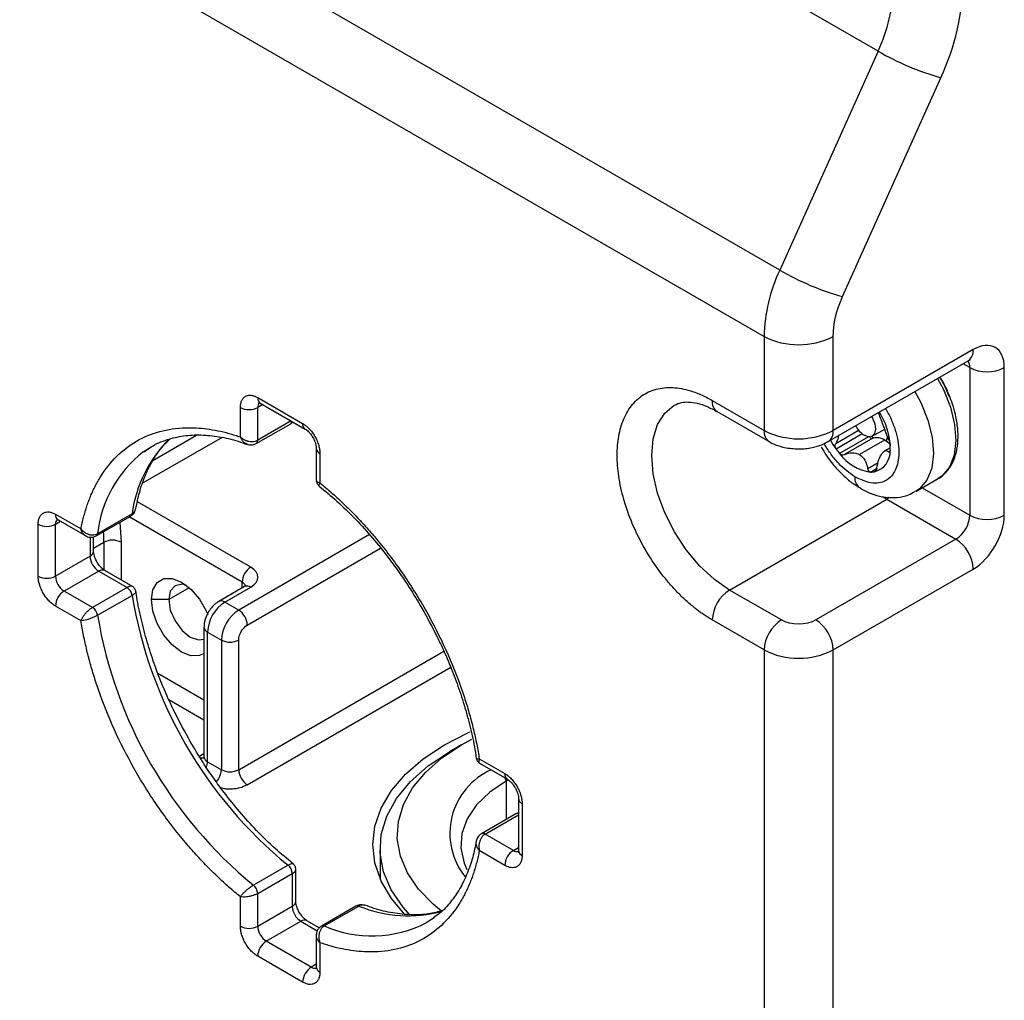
# Model space of a CAD drawing. Header units: millimetres. Extents: x 16 to 683, y 16 to 524.
# Tile 30 of 38: x 597 to 638, y 306 to 346. Entities that reach past the tile are written whole.
import ezdxf

# ---------------------------------------------------------------- set-up
doc = ezdxf.new("R2010")
doc.units = ezdxf.units.MM
doc.header["$LTSCALE"] = 2.5

msp = doc.modelspace()

# ---------------------------------------------------------------- linework, layer by layer
for p, q in [((632.497901, 344.493935), (568.151184, 381.640504)), ((628.473388, 335.533517), (564.126671, 372.680086)), ((563.487277, 369.969229), (627.833994, 332.82266)), ((632.497901, 344.493935), (628.473388, 335.533517)), ((631.046058, 334.449174), (635.07057, 343.409592)), ((627.833994, 332.82266), (627.833994, 328.974796)), ((630.662421, 328.974796), (630.662421, 332.82266)), ((636.389986, 332.281249), (630.662421, 328.974796)), ((630.455274, 328.516951), (636.182839, 331.823404)), ((636.248565, 331.546243), (635.975647, 331.703795)), ((636.248565, 331.546243), (636.248565, 325.503841)), ((637.662778, 325.503841), (637.662778, 331.546243)), ((607.115765, 330.320144), (608.954243, 329.258814)), ((607.322946, 330.031411), (607.115765, 329.911808)), ((607.219339, 330.091222), (609.057817, 329.029891)), ((625.712674, 330.199408), (627.833994, 328.974796)), ((606.408658, 328.705528), (606.408658, 329.911808)), ((607.115765, 328.570628), (607.115765, 329.911808)), ((625.919821, 329.741564), (628.041141, 328.516951)), ((607.053621, 328.433275), (608.467835, 329.249683)), ((608.484568, 329.360821), (607.115765, 328.570628)), ((608.467676, 329.249592), (608.553782, 329.320864)), ((602.82949, 327.746979), (604.614168, 328.777252)), ((630.765387, 328.441353), (631.699749, 328.980748)), ((631.849407, 328.828744), (630.78132, 328.21215)), ((632.260187, 328.737698), (632.768699, 329.031256)), ((632.882377, 328.726781), (632.828411, 328.535421)), ((605.657588, 328.684959), (602.407658, 326.808814)), ((632.107632, 328.709103), (630.926629, 328.027325)), ((632.287175, 328.651458), (631.126837, 327.981609)), ((632.764685, 328.576862), (631.73938, 327.984966)), ((602.43716, 328.093047), (602.764015, 328.30506)), ((609.514903, 328.238171), (609.514903, 326.89496)), ((609.66135, 328.034069), (609.66135, 326.827789)), ((632.995823, 328.266347), (632.752286, 328.125756)), ((632.933309, 328.093668), (632.986237, 328.124222)), ((632.075294, 327.414395), (632.500271, 327.659729)), ((632.191238, 327.27104), (632.437793, 327.413373)), ((632.339594, 327.280243), (632.380645, 327.303941)), ((634.038624, 326.473561), (634.957863, 327.004226)), ((634.303702, 326.626586), (636.248565, 325.503841)), ((606.832923, 323.375235), (602.194669, 326.052842)), ((626.41978, 322.442204), (632.854452, 326.156861)), ((632.6668, 326.271585), (632.854452, 326.156861)), ((632.958641, 326.228184), (632.854452, 326.156861)), ((632.854452, 326.156861), (635.682879, 324.524045)), ((598.842616, 325.542604), (599.887228, 324.939562)), ((601.980412, 325.564367), (600.566198, 324.747959)), ((598.135509, 323.011262), (598.135509, 325.134268)), ((598.842616, 325.134268), (599.049797, 325.253871)), ((598.842616, 323.011262), (598.842616, 325.134268)), ((598.94619, 325.313682), (600.109382, 324.642185)), ((600.50759, 324.653103), (601.921803, 325.469511)), ((601.475598, 325.211922), (601.529622, 324.39548)), ((606.479369, 322.762862), (601.856306, 325.4317)), ((611.687681, 324.708293), (606.337948, 321.619957)), ((600.256829, 324.601946), (600.256829, 323.82767)), ((600.403276, 324.031772), (600.403276, 324.614383)), ((600.403276, 324.153458), (600.822515, 324.39548)), ((600.822515, 324.39548), (600.822515, 323.266683)), ((601.529622, 324.39548), (601.529622, 322.853696)), ((635.682879, 324.524045), (629.955314, 321.217592)), ((606.691501, 321.007585), (612.146686, 324.156796)), ((600.256829, 323.82767), (598.842616, 323.011262)), ((600.610383, 323.215297), (599.196169, 322.398889)), ((600.610383, 323.215297), (601.771815, 322.544817)), ((602.023555, 322.568555), (600.860363, 323.240051)), ((630.662421, 319.992847), (636.389986, 323.2993)), ((606.479369, 322.523789), (606.479369, 322.762862)), ((600.357602, 321.728408), (599.196169, 322.398889)), ((601.771815, 322.544817), (600.357602, 321.728408)), ((604.317898, 322.535117), (603.474165, 322.048041)), ((606.582943, 322.583581), (605.522283, 321.971275)), ((605.772262, 321.946521), (606.832923, 322.558827)), ((628.541101, 321.217592), (626.41978, 322.442204)), ((600.566198, 321.407565), (601.980412, 322.223973)), ((603.474165, 322.048041), (602.767059, 322.048041)), ((606.337948, 321.619957), (605.772262, 321.946521)), ((599.887228, 321.183475), (598.842616, 321.786517)), ((627.833994, 319.992847), (625.712674, 321.217459)), ((604.918709, 320.925878), (604.918709, 315.618362)), ((605.065156, 320.721776), (605.630841, 320.395212)), ((605.065156, 315.41426), (605.065156, 320.721776)), ((605.630841, 320.395212), (605.630841, 315.087697)), ((606.337948, 315.087697), (606.337948, 320.395212)), ((606.337948, 315.087697), (614.734206, 319.934754)), ((627.833994, 319.992847), (627.833994, 284.473322)), ((630.662421, 284.473322), (630.662421, 319.992847)), ((606.691501, 314.475325), (615.015216, 319.280503)), ((603.032707, 319.036792), (604.918709, 317.948027)), ((603.474465, 317.965296), (604.918709, 317.131552)), ((615.459625, 316.108207), (615.880759, 316.336204)), ((615.459625, 316.108207), (614.964651, 315.822372)), ((604.918709, 315.737856), (604.711602, 315.618296)), ((616.18278, 315.532341), (617.227392, 314.929299)), ((605.065156, 315.41426), (605.630841, 315.087697)), ((616.167331, 315.372128), (617.330966, 314.700377)), ((617.298103, 314.638606), (617.228182, 314.759712)), ((617.364744, 314.676519), (617.298103, 314.638606)), ((617.298103, 313.064702), (617.298103, 314.638606)), ((617.788052, 313.908656), (617.788052, 311.78565)), ((617.934499, 313.704554), (617.934499, 311.581548)), ((617.683739, 313.287325), (616.269525, 312.470917)), ((616.419513, 312.456064), (617.788052, 313.246105)), ((617.788052, 313.326045), (617.683581, 313.287233)), ((617.580946, 311.785584), (616.419513, 312.456064)), ((612.123586, 311.862792), (612.123586, 310.622686)), ((617.580946, 311.785584), (617.788052, 311.905144)), ((617.227392, 311.173211), (616.18278, 311.776253)), ((608.356416, 311.180409), (606.942203, 310.364001)), ((608.676425, 309.702257), (608.676425, 311.045979)), ((607.115765, 310.022926), (608.529979, 310.839334)), ((608.529979, 310.839334), (608.529979, 309.498155)), ((606.408658, 308.681747), (606.408658, 309.888026)), ((607.115765, 308.681747), (607.115765, 310.022926)), ((607.115765, 308.681747), (608.529979, 309.498155)), ((611.137707, 309.507153), (609.723494, 308.690745)), ((609.834912, 308.694075), (611.249126, 309.510483)), ((614.339955, 309.030973), (614.0131, 308.81896)), ((607.469319, 308.069374), (608.883532, 308.885782)), ((608.883532, 308.885782), (609.553705, 308.4989)), ((609.637546, 308.619563), (609.133512, 308.910536)), ((609.514903, 308.351832), (609.514903, 307.00811)), ((609.307796, 307.008044), (607.469319, 308.069374)), ((609.66135, 308.010288), (609.66135, 306.804008)), ((608.954243, 306.395671), (607.115765, 307.457002)), ((609.514903, 307.127604), (609.307796, 307.008044))]:
    msp.add_line(p, q)
at = {"flags": 128}
for points in [[(634.92728, 331.098585), (635.170351, 330.643994), (635.456722, 329.930772), (635.630334, 329.222796), (635.68248, 328.555567), (635.610545, 327.962543), (635.418137, 327.47346), (635.114904, 327.112844), (634.957863, 327.004226)], [(634.008041, 330.56792), (634.251112, 330.113329), (634.537484, 329.400107), (634.711095, 328.69213), (634.763241, 328.024902), (634.691306, 327.431878), (634.498898, 326.942795), (634.195665, 326.582179), (634.028722, 326.467908)], [(626.41978, 322.442204), (625.799007, 322.871172), (625.202089, 323.424862), (624.651967, 324.081995), (624.16978, 324.817318), (623.77406, 325.602574), (623.480014, 326.407584), (623.298941, 327.201414), (623.2378, 327.953556), (623.298941, 328.635107), (623.480014, 329.219874), (623.77406, 329.685386), (624.157511, 330.006589)], [(632.228195, 329.540437), (632.266, 329.478165), (632.362938, 329.247977), (632.394758, 329.025804), (632.356618, 328.845471), (632.254322, 328.734432), (632.103444, 328.709591), (631.926956, 328.774731)], [(632.306801, 328.659184), (632.255965, 328.712953), (632.241952, 328.728291)], [(630.551447, 328.572471), (630.651855, 328.4028), (630.78132, 328.21215)], [(602.767059, 322.048041), (602.827623, 322.454646), (603.003388, 322.751524), (603.277148, 322.909614), (603.622106, 322.913441), (604.004495, 322.76263), (604.386884, 322.471944), (604.731843, 322.069837), (605.005603, 321.59567), (605.074194, 321.434526)], [(604.196381, 322.634572), (604.019801, 322.676034), (603.733049, 322.620317), (603.541447, 322.399796), (603.474165, 322.048041)], [(604.918709, 319.842911), (604.731843, 319.757753), (604.386884, 319.753926), (604.004495, 319.904737), (603.622106, 320.195423), (603.277148, 320.59753), (603.003388, 321.071697), (602.827623, 321.571509), (602.767059, 322.048041)], [(603.474165, 322.048041), (603.541447, 321.618604), (603.733049, 321.176864), (604.019801, 320.79007), (604.358049, 320.51711), (604.696296, 320.399538), (604.918709, 320.425064)], [(613.127449, 309.175842), (612.584791, 309.816916), (612.164328, 310.53197), (611.909138, 311.272589), (611.823586, 312.0261), (611.909138, 312.779612), (612.164328, 313.520231), (612.584791, 314.235285), (613.163332, 314.912539), (613.890053, 315.540405), (614.752518, 316.108141), (615.735972, 316.606032), (615.813024, 316.639823)], [(614.640368, 309.304142), (614.297947, 309.58484), (613.695914, 310.202951), (613.245283, 310.862629), (612.954451, 311.551586), (612.828833, 312.256988), (612.870771, 312.965693), (613.079483, 313.664502), (613.45108, 314.340395), (613.978642, 314.980782), (614.65234, 315.573735), (615.459625, 316.108207)], [(613.334616, 309.153388), (613.063761, 309.457818), (612.578082, 310.168804), (612.264629, 310.911347), (612.129241, 311.671613), (612.174441, 312.43544), (612.399386, 313.1886), (612.799885, 313.917062), (613.36848, 314.607258), (614.094577, 315.246329), (614.964651, 315.822372)], [(617.298103, 314.638606), (616.614955, 314.172971), (616.073884, 313.648774), (615.68965, 313.080315), (615.472735, 312.4831), (615.429053, 311.873419), (615.559798, 311.267903), (615.675922, 310.998881)]]:
    msp.add_lwpolyline(points, dxfattribs=at)
for centre, radius, start, end in [((626.372547, 347.36952), 6.766753, 334.8520022, 358.6050695), ((638.119988, 354.238599), 11.250171, 240.0176323, 254.2729328), ((634.598742, 332.657932), 6.766753, 154.8520022, 178.6050695), ((634.095475, 345.278181), 11.250171, 240.0176323, 254.2729328), ((629.248208, 335.552082), 3.074044, 242.6096722, 297.3903278), ((635.899984, 332.227162), 0.492978, 305.0133329, 6.2988475), ((635.759999, 331.567837), 0.489042, 357.4691648, 30.8594093), ((636.955671, 332.910954), 1.537022, 242.6096722, 297.3903278), ((607.353608, 330.289862), 0.239763, 172.7441704, 235.9436492), ((607.385997, 329.932816), 0.271047, 138.2545834, 184.4452958), ((626.188359, 330.138844), 0.479526, 172.7441704, 235.9436492), ((606.762212, 330.594163), 0.768511, 242.6096722, 297.3903278), ((629.989229, 328.140732), 3.012634, 3.9726058, 31.7629101), ((608.399513, 329.356775), 0.12703, 302.536896, 351.2468071), ((609.191656, 329.22843), 0.23935, 172.7070597, 236.3143668), ((632.477691, 329.609247), 0.999863, 206.2616046, 236.577349), ((628.323712, 328.920653), 0.492702, 173.6909757, 235.0979651), ((629.248208, 331.704218), 3.074044, 242.6096722, 297.3903278), ((630.18688, 328.914198), 0.479386, 303.9940971, 7.2620781), ((607.200691, 324.876249), 5.265437, 134.7285159, 172.490772), ((606.969801, 328.553964), 0.146913, 304.6497241, 6.5132233), ((632.258364, 328.794644), 0.146056, 216.7518277, 281.3766922), ((632.421789, 328.338299), 0.340866, 109.7149088, 113.2609591), ((632.447623, 328.12789), 0.54964, 54.7704462, 104.8451023), ((632.136912, 327.548552), 1.204791, 44.8108145, 58.5963412), ((631.161434, 328.281193), 1.834461, 356.068569, 2.1322396), ((605.465173, 324.203657), 4.929119, 127.9018816, 173.6601332), ((609.753819, 328.254944), 0.23945, 183.8334193, 247.2833149), ((633.416381, 330.134291), 3.261622, 216.1088126, 220.2397482), ((632.449424, 329.138202), 1.884928, 216.1107097, 262.1272231), ((632.145065, 328.105606), 0.847978, 283.2619641, 3.3675477), ((632.214498, 328.096479), 0.825766, 268.3859078, 278.7133292), ((632.037597, 327.01681), 0.49102, 173.3302702, 232.8579718), ((599.080459, 325.512322), 0.239763, 172.7441704, 235.9436492), ((601.852424, 325.577912), 0.128702, 302.6200911, 353.9587716), ((635.020392, 325.55973), 1.229444, 302.6054783, 357.3945215), ((636.955671, 326.868552), 1.537022, 242.6096722, 297.3903278), ((598.489063, 325.816623), 0.768511, 242.6096722, 297.3903278), ((599.112848, 325.155276), 0.271047, 138.2545834, 184.4452958), ((600.438243, 324.761492), 0.128669, 302.5559328, 353.9626829), ((591.962043, 324.392308), 8.860472, 0.0205054, 2.823034), ((601.176068, 323.713124), 0.768511, 62.6096722, 117.3903278), ((634.85477, 323.229439), 1.536805, 2.6054785, 57.3945217), ((600.153048, 324.056725), 0.25147, 294.3746583, 354.3052007), ((601.024438, 323.8626), 0.768402, 182.6054785, 237.3945217), ((600.756843, 323.010857), 0.251489, 65.692881, 125.6175775), ((607.246977, 322.727932), 0.768402, 122.6054783, 177.3945215), ((598.489063, 323.693617), 0.768511, 242.6096722, 297.3903278), ((599.610224, 323.046192), 0.768402, 182.6054785, 237.3945217), ((606.362471, 322.518355), 0.271014, 18.2740904, 64.4477078), ((599.610224, 321.751586), 0.768402, 122.6054783, 177.3945215), ((601.516772, 322.150769), 0.469383, 8.972325, 57.0874216), ((606.686463, 322.354386), 0.251489, 54.3824225, 114.307119), ((627.24789, 321.147599), 1.536805, 122.6054783, 177.3945215), ((619.848907, 325.177978), 18.111027, 189.3871864, 230.6128138), ((606.600372, 320.651915), 1.536805, 122.6054783, 177.3945215), ((605.626519, 321.748306), 0.246028, 53.6736573, 115.3263669), ((600.102558, 321.334361), 0.469383, 8.972325, 57.0874216), ((607.166057, 320.325352), 1.536805, 122.6054783, 177.3945215), ((605.923893, 320.972654), 0.768402, 2.6054785, 57.3945217), ((618.434735, 324.361593), 18.111071, 189.3872388, 230.6127613), ((629.36921, 319.922986), 1.536805, 122.6054783, 177.3945215), ((629.127205, 319.922986), 1.536805, 2.6054785, 57.3945217), ((605.157727, 320.942759), 0.239589, 183.9581379, 247.2708215), ((605.984394, 321.077568), 0.768511, 242.6096722, 297.3903278), ((629.248208, 322.722269), 3.074044, 242.6096722, 297.3903278), ((604.866134, 315.845336), 0.27464, 235.7593849, 279.7300729), ((605.168938, 315.643316), 0.25147, 185.6947993, 245.6253417), ((604.408974, 315.428117), 0.656328, 338.4773285, 358.7902858), ((604.85849, 315.124087), 0.773208, 316.8390635, 357.302469), ((605.984394, 315.770053), 0.768511, 242.6096722, 297.3903278), ((607.105556, 315.122628), 0.768402, 182.6054785, 237.3945217), ((617.820426, 312.485637), 2.840586, 113.9101992, 218.3420753), ((617.464806, 314.898915), 0.23935, 172.7070597, 236.3143668), ((618.026969, 313.925429), 0.23945, 183.8334193, 247.2833149), ((617.742284, 313.174706), 0.126927, 68.8636857, 117.4676979), ((616.332121, 312.338001), 0.146889, 53.490431, 115.3485915), ((617.995, 311.138281), 0.768402, 122.6054783, 177.3945215), ((617.734246, 312.009163), 0.271088, 235.562979, 281.6928671), ((618.038281, 311.810603), 0.25147, 185.6947993, 245.6253417), ((608.061189, 310.815479), 0.469397, 2.9130963, 51.0272175), ((606.646975, 309.999071), 0.469397, 2.9130963, 51.0272175), ((608.426197, 309.72721), 0.25147, 294.3746583, 354.3052007), ((609.297587, 309.533085), 0.768402, 182.6054785, 237.3945217), ((611.196882, 309.392882), 0.128683, 66.0468995, 117.3771983), ((613.261136, 314.367852), 5.257587, 247.4997787, 285.5071201), ((606.762212, 309.364102), 0.768511, 242.6096722, 297.3903278), ((607.883373, 308.716677), 0.768402, 182.6054785, 237.3945217), ((609.029992, 308.681342), 0.251489, 65.692881, 125.6175775), ((609.78266, 308.576422), 0.128734, 66.0529228, 117.2785376), ((611.791389, 313.193381), 4.906277, 246.4986808, 296.925417), ((607.883373, 307.422071), 0.768402, 122.6054783, 177.3945215), ((609.721851, 306.360741), 0.768402, 122.6054783, 177.3945215), ((609.461097, 307.231623), 0.271088, 235.562979, 281.6928671), ((609.765132, 307.033063), 0.25147, 185.6947993, 245.6253417)]:
    msp.add_arc(centre, radius, start, end)
for points in [[(635.07057, 343.409592), (635.653188, 344.706767), (635.965722, 346.031827), (635.965722, 347.204792)], [(630.662421, 332.82266), (630.662421, 333.325359), (630.796364, 333.893242), (631.046058, 334.449174)], [(636.389986, 323.2993), (637.092459, 323.704829), (637.662778, 324.692651), (637.662778, 325.503841)], [(606.832923, 322.558827), (607.223185, 322.784121), (607.223185, 323.149941), (606.832923, 323.375235)], [(629.955314, 321.217592), (629.565051, 320.992298), (628.931364, 320.992298), (628.541101, 321.217592)]]:
    msp.add_open_spline(points, degree=3)
for points, knots in [([(637.662778, 331.546243), (637.662778, 331.93604), (637.528674, 332.232485), (637.051298, 332.508158), (636.727542, 332.476116), (636.389986, 332.281249)], [0, 0, 0, 0, 0.5, 0.5, 1, 1, 1, 1]), ([(636.180791, 331.821225), (636.203288, 331.83383), (636.253411, 331.861911), (636.281865, 331.864807), (636.273034, 331.864296), (636.272431, 331.864261)], [0, 0, 0, 0, 0.43141007, 0.961168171, 1, 1, 1, 1]), ([(635.011576, 331.147249), (635.022817, 331.130303), (635.155614, 330.930124), (635.287607, 330.663981), (635.372763, 330.418915), (635.387927, 330.375273)], [0, 0, 0, 0, 0.070640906, 0.834498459, 1, 1, 1, 1]), ([(625.712674, 321.217459), (625.665187, 321.245448), (625.570301, 321.301376), (625.428225, 321.392733), (625.286596, 321.489408), (625.145412, 321.59195), (624.927801, 321.75933), (624.636345, 322.006795), (624.274052, 322.358665), (623.920649, 322.748429), (623.463319, 323.320922), (622.942976, 324.109163), (622.437885, 325.11891), (622.076779, 326.132246), (621.868407, 327.089538), (621.801828, 327.966117), (621.868407, 328.765825), (622.076779, 329.482536), (622.437886, 330.078947), (622.942976, 330.50553), (623.463222, 330.692961), (623.920537, 330.737464), (624.27382, 330.719234), (624.636231, 330.652782), (624.958434, 330.554451), (625.239068, 330.442057), (625.475405, 330.331591), (625.633526, 330.243502), (625.712674, 330.199408)], [0, 0, 0, 0, 0.011672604, 0.023324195, 0.034970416, 0.046626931, 0.05830936, 0.089190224, 0.120101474, 0.152270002, 0.18446904, 0.250118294, 0.315767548, 0.380052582, 0.441771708, 0.500002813, 0.558233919, 0.619953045, 0.684238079, 0.749887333, 0.815536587, 0.847705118, 0.879904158, 0.910785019, 0.941696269, 0.961136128, 0.980546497, 1, 1, 1, 1]), ([(635.409674, 330.41232), (635.40827, 330.416134), (635.34875, 330.577806), (635.232713, 330.812789), (635.108473, 331.036238), (635.06795, 331.10912)], [0, 0, 0, 0, 0.016020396, 0.679056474, 1, 1, 1, 1]), ([(606.408658, 329.911808), (606.409249, 329.937208), (606.410424, 329.987799), (606.420105, 330.058352), (606.435622, 330.124217), (606.465688, 330.207929), (606.520347, 330.298911), (606.612294, 330.3754), (606.724622, 330.417003), (606.850341, 330.418804), (606.982409, 330.388973), (607.071293, 330.343098), (607.115765, 330.320144)], [0, 0, 0, 0, 0.060258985, 0.120020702, 0.179824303, 0.240207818, 0.369998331, 0.500130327, 0.629920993, 0.760053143, 0.879943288, 1, 1, 1, 1]), ([(634.871458, 326.968331), (634.894675, 326.97658), (635.061225, 327.035756), (635.303227, 327.262103), (635.560418, 327.632692), (635.713726, 328.07485), (635.779116, 328.554257), (635.766366, 329.070717), (635.683586, 329.570808), (635.55889, 330.026291), (635.456824, 330.29034), (635.409674, 330.41232)], [0, 0, 0, 0, 0.023083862, 0.1655949, 0.300968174, 0.434780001, 0.563800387, 0.686012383, 0.817348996, 0.915622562, 1, 1, 1, 1]), ([(607.155432, 330.119514), (607.156076, 330.119196), (607.157506, 330.118491), (607.190178, 330.110664), (607.217509, 330.091736), (607.219845, 330.090118)], [0, 0, 0, 0, 0.428050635, 0.951109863, 1, 1, 1, 1]), ([(624.165989, 330.006737), (624.253391, 330.049854), (624.408042, 330.126147), (624.729153, 330.148107), (625.087361, 330.097623), (625.488314, 329.971126), (625.779303, 329.815071), (625.920238, 329.739489)], [0, 0, 0, 0, 0.2544858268, 0.4502972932, 0.6390831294, 0.8251964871, 1, 1, 1, 1]), ([(632.796544, 329.868538), (632.815933, 329.838981), (632.928258, 329.667754), (633.084827, 329.323342), (633.294384, 328.727248), (633.391589, 328.013535), (633.272815, 327.432114), (633.052291, 327.088091), (632.81743, 326.90374), (632.532443, 326.81026), (632.116473, 326.804783), (631.772576, 326.968094), (631.549899, 327.07384)], [0, 0, 0, 0, 0.017788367, 0.103050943, 0.18840318, 0.345192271, 0.501981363, 0.587243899, 0.672596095, 0.757858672, 0.843210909, 1, 1, 1, 1]), ([(632.940888, 328.576303), (632.904448, 328.667702), (632.837064, 328.836713), (632.73459, 329.12873), (632.637955, 329.385887), (632.557947, 329.583468), (632.527109, 329.669589), (632.514228, 329.705561)], [0, 0, 0, 0, 0.248179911, 0.458926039, 0.67061608, 0.862422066, 1, 1, 1, 1]), ([(608.954243, 329.258814), (608.976534, 329.245264), (609.020932, 329.218276), (609.086869, 329.169032), (609.151664, 329.113709), (609.239187, 329.028464), (609.345301, 328.904087), (609.457505, 328.733136), (609.549687, 328.550208), (609.614096, 328.36785), (609.654286, 328.192142), (609.658994, 328.086784), (609.66135, 328.034069)], [0, 0, 0, 0, 0.060258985, 0.120020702, 0.179824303, 0.240207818, 0.369998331, 0.500130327, 0.629920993, 0.760053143, 0.879943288, 1, 1, 1, 1]), ([(599.887228, 324.939562), (599.903542, 325.020662), (599.936117, 325.182596), (599.993369, 325.418103), (600.056656, 325.647581), (600.12658, 325.870542), (600.202981, 326.087116), (600.285901, 326.297266), (600.375329, 326.501002), (600.471266, 326.698321), (600.57372, 326.889227), (600.834751, 327.331272), (601.320233, 327.948117), (602.138122, 328.571383), (603.086851, 328.968328), (603.931552, 329.090245), (604.591545, 329.083374), (605.031993, 329.043594), (605.481814, 328.967666), (605.940544, 328.858656), (606.252358, 328.756657), (606.408658, 328.705528)], [0, 0, 0, 0, 0.024577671, 0.049074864, 0.073511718, 0.097908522, 0.122285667, 0.146663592, 0.171062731, 0.19550347, 0.220006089, 0.244590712, 0.37228189, 0.500012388, 0.627703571, 0.755434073, 0.804504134, 0.853332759, 0.902082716, 0.950917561, 1, 1, 1, 1]), ([(602.474447, 328.097993), (602.56761, 328.168888), (602.851849, 328.385186), (603.387857, 328.606612), (604.069405, 328.768041), (604.783307, 328.80661), (605.533714, 328.727628), (606.170787, 328.590718), (606.563426, 328.440711), (606.686582, 328.39366)], [0, 0, 0, 0, 0.089074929, 0.2717658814, 0.4405175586, 0.6052163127, 0.7669524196, 0.9269020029, 1, 1, 1, 1]), ([(609.058323, 329.028788), (609.081631, 329.014263), (609.124738, 328.9874), (609.202336, 328.916659), (609.288504, 328.821111), (609.342689, 328.735699), (609.374812, 328.685063)], [0, 0, 0, 0, 0.244848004, 0.452823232, 0.67560518, 1, 1, 1, 1]), ([(630.869785, 328.756244), (630.869795, 328.755126), (630.870629, 328.662176), (630.822935, 328.555481), (630.774326, 328.45908), (630.765387, 328.441353)], [0, 0, 0, 0, 0.009833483, 0.81792313, 1, 1, 1, 1]), ([(602.133288, 325.77417), (602.177202, 325.994853), (602.271689, 326.46968), (602.500028, 327.1201), (602.802419, 327.735012), (603.142548, 328.245615), (603.408705, 328.505607), (603.527226, 328.621384)], [0, 0, 0, 0, 0.182081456, 0.391769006, 0.605010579, 0.824108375, 1, 1, 1, 1]), ([(606.408658, 328.705528), (606.426047, 328.689979), (606.459499, 328.660066), (606.514964, 328.622515), (606.569293, 328.591983), (606.621414, 328.568039), (606.669987, 328.549786), (606.714192, 328.536408), (606.787714, 328.519102), (606.891118, 328.509698), (607.016855, 328.524281), (607.083315, 328.555423), (607.115765, 328.570628)], [0, 0, 0, 0, 0.0925746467, 0.1780970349, 0.2565697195, 0.3279968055, 0.3923845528, 0.4497423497, 0.5000843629, 0.6750141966, 0.8413173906, 1, 1, 1, 1]), ([(606.682646, 328.410251), (606.666607, 328.41582), (606.608983, 328.435827), (606.532287, 328.500723), (606.456553, 328.597247), (606.425427, 328.667616), (606.408658, 328.705528)], [0, 0, 0, 0, 0.135943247, 0.488380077, 0.724362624, 1, 1, 1, 1]), ([(606.681577, 328.407839), (606.737209, 328.393454), (606.826054, 328.370479), (606.955745, 328.387319), (607.019992, 328.417469), (607.053394, 328.433144)], [0, 0, 0, 0, 0.445724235, 0.711837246, 1, 1, 1, 1]), ([(609.374812, 328.685063), (609.406992, 328.622633), (609.451851, 328.535607), (609.490719, 328.412759), (609.509792, 328.324519), (609.516074, 328.259603), (609.514723, 328.240057), (609.514634, 328.238776)], [0, 0, 0, 0, 0.379853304, 0.529509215, 0.760787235, 0.984320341, 1, 1, 1, 1]), ([(628.043424, 328.519846), (628.052616, 328.513136), (628.150644, 328.441575), (628.365761, 328.362776), (628.752554, 328.2415), (629.053513, 328.224751), (629.248208, 328.213917)], [0, 0, 0, 0, 0.028279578, 0.301600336, 0.548197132, 1, 1, 1, 1]), ([(629.248208, 328.213917), (629.437247, 328.224279), (629.701534, 328.238765), (630.06683, 328.339168), (630.287878, 328.416521), (630.418257, 328.50181), (630.450585, 328.522957)], [0, 0, 0, 0, 0.4392739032, 0.6141260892, 0.9043217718, 1, 1, 1, 1]), ([(631.549899, 327.07384), (631.327318, 327.233616), (630.983697, 327.480279), (630.581358, 327.98082), (630.37906, 328.269997), (630.301039, 328.430747), (630.296893, 328.439289)], [0, 0, 0, 0, 0.471981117, 0.728646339, 0.985581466, 1, 1, 1, 1]), ([(630.78132, 328.21215), (630.756923, 328.245573), (630.742873, 328.286163), (630.738087, 328.368144), (630.747229, 328.407625), (630.765387, 328.441353)], [0, 0, 0, 0, 0.5, 0.5, 1, 1, 1, 1]), ([(632.940888, 328.576303), (632.954404, 328.544508), (632.967244, 328.506209), (632.986813, 328.426178), (632.99338, 328.384363), (632.994625, 328.349446)], [0, 0, 0, 0, 0.5, 0.5, 1, 1, 1, 1]), ([(630.172616, 328.283104), (630.308036, 328.068376), (630.496443, 327.769631), (630.823275, 327.382139), (631.1141, 327.087469), (631.436392, 326.815636), (631.655418, 326.685183), (631.745456, 326.631556)], [0, 0, 0, 0, 0.316774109, 0.44071962, 0.645310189, 0.85419357, 1, 1, 1, 1]), ([(631.126837, 327.981609), (631.094456, 327.965913), (631.058231, 327.960815), (630.987448, 327.975758), (630.952899, 327.996306), (630.926629, 328.027325)], [0, 0, 0, 0, 0.5, 0.5, 1, 1, 1, 1]), ([(631.126837, 327.981609), (631.226219, 328.02978), (631.331649, 328.058054), (631.5438, 328.063463), (631.648343, 328.03941), (631.73938, 327.984966)], [0, 0, 0, 0, 0.5, 0.5, 1, 1, 1, 1]), ([(631.73938, 327.984966), (631.830378, 327.930546), (631.90363, 327.848349), (632.013954, 327.650891), (632.051756, 327.536091), (632.075294, 327.414395)], [0, 0, 0, 0, 0.5, 0.5, 1, 1, 1, 1]), ([(632.444321, 327.437286), (632.465305, 327.56179), (632.496639, 327.679713), (632.574637, 327.889912), (632.620874, 327.980065), (632.713161, 328.104182), (632.759545, 328.138622), (632.848309, 328.152301), (632.890854, 328.133097), (632.933309, 328.093668)], [0, 0, 0, 0, 0.25, 0.25, 0.5, 0.5, 0.75, 0.75, 1, 1, 1, 1]), ([(632.991578, 328.155417), (632.989274, 328.12268), (632.98188, 328.099733), (632.960494, 328.078705), (632.94711, 328.080851), (632.933309, 328.093668)], [0, 0, 0, 0, 0.5, 0.5, 1, 1, 1, 1]), ([(632.191238, 327.27104), (632.164536, 327.271725), (632.138892, 327.286943), (632.097659, 327.339202), (632.082954, 327.374789), (632.075294, 327.414395)], [0, 0, 0, 0, 0.5, 0.5, 1, 1, 1, 1]), ([(632.444321, 327.437286), (632.437487, 327.396741), (632.424576, 327.359391), (632.388266, 327.302907), (632.364618, 327.284141), (632.339594, 327.280243)], [0, 0, 0, 0, 0.5, 0.5, 1, 1, 1, 1]), ([(609.515568, 326.936815), (609.515351, 326.935896), (609.509985, 326.913141), (609.533366, 326.883474), (609.585238, 326.847389), (609.634765, 326.834635), (609.66135, 326.827789)], [0, 0, 0, 0, 0.0170888, 0.423135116, 0.690361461, 1, 1, 1, 1]), ([(609.514904, 326.936657), (609.516523, 326.912867), (609.519735, 326.865665), (609.544995, 326.800205), (609.58095, 326.743639), (609.613066, 326.714756), (609.628549, 326.700832)], [0, 0, 0, 0, 0.263152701, 0.522140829, 0.769628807, 1, 1, 1, 1]), ([(609.66135, 326.827789), (609.648762, 326.807104), (609.625398, 326.768708), (609.612997, 326.723227), (609.62542, 326.70991), (609.632268, 326.70257)], [0, 0, 0, 0, 0.343913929, 0.638379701, 1, 1, 1, 1]), ([(609.66135, 326.827789), (609.739736, 326.763699), (609.896251, 326.635729), (610.128817, 326.435358), (610.359179, 326.229292), (610.587215, 326.016904), (610.812957, 325.798361), (611.036396, 325.573619), (611.257534, 325.342691), (611.476368, 325.105576), (611.692907, 324.862261), (612.206202, 324.264513), (612.983079, 323.255414), (613.931692, 321.763325), (614.749725, 320.195526), (615.277584, 318.915371), (615.601577, 317.966198), (615.787317, 317.350359), (615.946439, 316.739063), (616.081367, 316.131447), (616.148918, 315.732379), (616.18278, 315.532341)], [0, 0, 0, 0, 0.024577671, 0.049074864, 0.073511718, 0.097908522, 0.122285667, 0.146663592, 0.171062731, 0.19550347, 0.220006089, 0.244590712, 0.37228189, 0.500012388, 0.627703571, 0.755434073, 0.804504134, 0.853332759, 0.902082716, 0.950917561, 1, 1, 1, 1]), ([(609.627897, 326.697803), (609.872697, 326.496262), (610.378725, 326.079655), (611.112198, 325.358568), (611.80951, 324.589519), (612.391553, 323.867531), (612.886758, 323.191563), (613.356075, 322.500156), (613.66108, 321.988779), (613.83101, 321.703871)], [0, 0, 0, 0, 0.156201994, 0.322885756, 0.482711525, 0.631991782, 0.738985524, 0.854578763, 1, 1, 1, 1]), ([(631.745456, 326.631556), (631.791965, 326.601356), (631.978702, 326.480105), (632.329867, 326.338877), (632.797124, 326.222423), (633.278381, 326.216036), (633.700735, 326.29479), (633.92758, 326.427952), (634.014487, 326.478968)], [0, 0, 0, 0, 0.065354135, 0.2623993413, 0.4635275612, 0.6665225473, 0.8722402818, 1, 1, 1, 1]), ([(598.135509, 325.134268), (598.136099, 325.159668), (598.137275, 325.210259), (598.146955, 325.280812), (598.162473, 325.346677), (598.192538, 325.430389), (598.247197, 325.521371), (598.339145, 325.59786), (598.451472, 325.639463), (598.577192, 325.641264), (598.70926, 325.611433), (598.798143, 325.565558), (598.842616, 325.542604)], [0, 0, 0, 0, 0.060258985, 0.120020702, 0.179824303, 0.240207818, 0.369998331, 0.500130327, 0.629920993, 0.760053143, 0.879943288, 1, 1, 1, 1]), ([(601.92203, 325.469642), (601.952021, 325.490865), (602.00971, 325.531687), (602.070491, 325.605057), (602.086896, 325.658191), (602.09322, 325.678673)], [0, 0, 0, 0, 0.399562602, 0.768548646, 1, 1, 1, 1]), ([(601.980412, 325.564367), (602.001788, 325.578723), (602.045318, 325.607958), (602.092273, 325.670186), (602.120693, 325.726948), (602.125378, 325.764976), (602.126658, 325.775371)], [0, 0, 0, 0, 0.284276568, 0.578895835, 0.884897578, 1, 1, 1, 1]), ([(598.882283, 325.341974), (598.882926, 325.341656), (598.884357, 325.340951), (598.917029, 325.333124), (598.94436, 325.314196), (598.946696, 325.312578)], [0, 0, 0, 0, 0.428050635, 0.951109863, 1, 1, 1, 1]), ([(599.887228, 324.939562), (599.903463, 324.92093), (599.934634, 324.885155), (599.987052, 324.839659), (600.03852, 324.802423), (600.087905, 324.772942), (600.133818, 324.750185), (600.17541, 324.733187), (600.245433, 324.710025), (600.345188, 324.693711), (600.467999, 324.702683), (600.533998, 324.733113), (600.566198, 324.747959)], [0, 0, 0, 0, 0.093888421, 0.180263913, 0.259144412, 0.330547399, 0.394490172, 0.450990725, 0.500069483, 0.675242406, 0.841555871, 1, 1, 1, 1]), ([(600.068656, 324.665751), (600.05636, 324.673876), (600.029428, 324.691672), (599.989866, 324.729919), (599.949966, 324.782563), (599.912668, 324.852251), (599.896025, 324.909369), (599.887228, 324.939562)], [0, 0, 0, 0, 0.144850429, 0.317235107, 0.517207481, 0.744792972, 1, 1, 1, 1]), ([(600.073154, 324.6631), (600.100217, 324.649225), (600.158427, 324.619382), (600.264455, 324.596134), (600.388108, 324.599066), (600.466798, 324.634668), (600.507748, 324.653194)], [0, 0, 0, 0, 0.203757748, 0.438257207, 0.707668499, 1, 1, 1, 1]), ([(600.543367, 323.58488), (600.511187, 323.647309), (600.466329, 323.734335), (600.427459, 323.857186), (600.408392, 323.945413), (600.402106, 324.010264), (600.403449, 324.029763), (600.403534, 324.030986)], [0, 0, 0, 0, 0.380130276, 0.529895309, 0.761341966, 0.985038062, 1, 1, 1, 1]), ([(600.859763, 323.241219), (600.836484, 323.255726), (600.793406, 323.282572), (600.715843, 323.353285), (600.629675, 323.448831), (600.57549, 323.534243), (600.543367, 323.58488)], [0, 0, 0, 0, 0.244610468, 0.452651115, 0.675503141, 1, 1, 1, 1]), ([(598.842616, 321.786517), (598.820325, 321.800067), (598.775926, 321.827055), (598.709989, 321.876298), (598.645195, 321.931622), (598.557671, 322.016867), (598.451557, 322.141243), (598.339353, 322.312195), (598.247171, 322.495122), (598.182763, 322.677481), (598.142573, 322.853189), (598.137865, 322.958546), (598.135509, 323.011262)], [0, 0, 0, 0, 0.060258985, 0.120020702, 0.179824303, 0.240207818, 0.369998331, 0.500130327, 0.629920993, 0.760053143, 0.879943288, 1, 1, 1, 1]), ([(601.988352, 322.588468), (601.976057, 322.593775), (601.951535, 322.604359), (601.898723, 322.59926), (601.83884, 322.5807), (601.793899, 322.556639), (601.771815, 322.544817)], [0, 0, 0, 0, 0.257791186, 0.514170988, 0.761272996, 1, 1, 1, 1]), ([(602.131616, 322.370533), (602.132977, 322.368811), (602.13947, 322.360597), (602.124065, 322.335397), (602.09346, 322.300895), (602.045044, 322.26304), (602.001698, 322.236839), (601.980412, 322.223973)], [0, 0, 0, 0, 0.06556354, 0.312767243, 0.550396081, 0.779204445, 1, 1, 1, 1]), ([(602.134873, 322.37306), (602.130556, 322.393429), (602.121601, 322.435682), (602.090591, 322.495103), (602.046527, 322.549712), (602.007249, 322.576097), (601.987453, 322.589395)], [0, 0, 0, 0, 0.230343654, 0.477822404, 0.736820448, 1, 1, 1, 1]), ([(604.360318, 316.236557), (604.144856, 316.626114), (603.842508, 317.172763), (603.452568, 318.000282), (603.147511, 318.708971), (602.831045, 319.555335), (602.549871, 320.43846), (602.321517, 321.346659), (602.183795, 321.997567), (602.143252, 322.333149), (602.138587, 322.371759)], [0, 0, 0, 0, 0.195099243, 0.273774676, 0.403891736, 0.538061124, 0.680968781, 0.828890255, 0.980313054, 1, 1, 1, 1]), ([(606.639413, 322.624779), (606.63882, 322.624385), (606.637502, 322.623508), (606.614389, 322.599131), (606.584314, 322.584918), (606.581726, 322.583695)], [0, 0, 0, 0, 0.42768224, 0.950755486, 1, 1, 1, 1]), ([(605.523694, 321.967231), (605.480464, 321.941439), (605.369076, 321.87498), (605.21906, 321.724099), (605.131313, 321.589071), (605.089218, 321.524293)], [0, 0, 0, 0, 0.248107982, 0.639291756, 1, 1, 1, 1]), ([(599.887228, 321.183475), (599.89336, 321.200014), (599.905157, 321.231833), (599.929821, 321.281641), (599.956922, 321.328731), (599.985511, 321.37241), (600.014144, 321.411967), (600.041739, 321.447079), (600.08953, 321.504385), (600.162484, 321.581666), (600.263154, 321.668731), (600.326615, 321.708829), (600.357602, 321.728408)], [0, 0, 0, 0, 0.0925741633, 0.1780961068, 0.2565683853, 0.3279951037, 0.3923825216, 0.4497400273, 0.5000817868, 0.675012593, 0.8413166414, 1, 1, 1, 1]), ([(605.089218, 321.524293), (605.033437, 321.404165), (604.955766, 321.236896), (604.918244, 321.031833), (604.923802, 320.955031), (604.925839, 320.926874)], [0, 0, 0, 0, 0.617447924, 0.85975281, 1, 1, 1, 1]), ([(613.83101, 321.703871), (614.046472, 321.314314), (614.348821, 320.767664), (614.738761, 319.940146), (615.043817, 319.231457), (615.360283, 318.385093), (615.641457, 317.501967), (615.869812, 316.593769), (616.007533, 315.94286), (616.048077, 315.607278), (616.052742, 315.568668)], [0, 0, 0, 0, 0.195099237, 0.273774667, 0.403891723, 0.538061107, 0.68096876, 0.828890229, 0.980313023, 1, 1, 1, 1]), ([(600.566198, 321.407565), (600.550809, 321.398931), (600.519668, 321.38146), (600.466429, 321.355007), (600.408541, 321.328695), (600.346292, 321.303016), (600.280832, 321.278455), (600.204473, 321.252608), (600.110351, 321.223767), (599.993192, 321.195356), (599.925017, 321.187712), (599.887228, 321.183475)], [0, 0, 0, 0, 0.0784648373, 0.1587790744, 0.2410761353, 0.3254824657, 0.4121188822, 0.5011018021, 0.6269719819, 0.7932346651, 1, 1, 1, 1]), ([(606.408658, 309.888026), (606.330272, 309.952116), (606.173757, 310.080086), (605.941191, 310.280457), (605.710829, 310.486523), (605.482793, 310.698912), (605.257051, 310.917455), (605.033612, 311.142196), (604.812474, 311.373125), (604.59364, 311.61024), (604.377101, 311.853555), (603.863806, 312.451302), (603.086929, 313.460402), (602.138316, 314.952491), (601.320283, 316.52029), (600.792424, 317.800445), (600.468431, 318.749617), (600.282691, 319.365456), (600.123569, 319.976752), (599.988642, 320.584369), (599.92109, 320.983436), (599.887228, 321.183475)], [0, 0, 0, 0, 0.0245776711, 0.0490748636, 0.0735117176, 0.0979085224, 0.1222856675, 0.1466635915, 0.1710627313, 0.1955034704, 0.2200060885, 0.2445907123, 0.3722818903, 0.5000123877, 0.6277035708, 0.7554340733, 0.804504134, 0.8533327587, 0.902082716, 0.9509175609, 1, 1, 1, 1]), ([(606.337948, 320.395212), (606.337948, 320.503489), (606.375199, 320.628844), (606.507803, 320.858522), (606.597736, 320.953455), (606.691501, 321.007585)], [0, 0, 0, 0, 0.5, 0.5, 1, 1, 1, 1]), ([(608.563432, 311.242625), (608.318631, 311.444166), (607.812603, 311.860772), (607.07913, 312.58186), (606.381818, 313.350909), (605.799775, 314.072897), (605.30457, 314.748865), (604.835254, 315.440272), (604.530248, 315.951649), (604.360318, 316.236557)], [0, 0, 0, 0, 0.156202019, 0.322885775, 0.48271154, 0.631991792, 0.738985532, 0.854578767, 1, 1, 1, 1]), ([(604.916063, 315.621152), (604.907474, 315.585339), (604.897235, 315.542644), (604.904019, 315.550997), (604.905112, 315.552344)], [0, 0, 0, 0, 0.838808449, 1, 1, 1, 1]), ([(616.056455, 315.567368), (616.060772, 315.546999), (616.069728, 315.504746), (616.100738, 315.445325), (616.144802, 315.390715), (616.18408, 315.36433), (616.203876, 315.351032)], [0, 0, 0, 0, 0.230343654, 0.477822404, 0.736820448, 1, 1, 1, 1]), ([(616.059712, 315.569894), (616.062653, 315.560235), (616.067975, 315.54276), (616.113631, 315.530733), (616.158569, 315.531778), (616.18278, 315.532341)], [0, 0, 0, 0, 0.363042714, 0.656836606, 1, 1, 1, 1]), ([(616.18278, 315.532341), (616.17542, 315.505896), (616.161707, 315.456625), (616.167023, 315.393642), (616.181036, 315.358543), (616.203438, 315.351805), (616.204348, 315.351532)], [0, 0, 0, 0, 0.309556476, 0.576738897, 0.98281159, 1, 1, 1, 1]), ([(617.227392, 314.929299), (617.249683, 314.915749), (617.294082, 314.888761), (617.360019, 314.839518), (617.424813, 314.784194), (617.512337, 314.698949), (617.618451, 314.574572), (617.730655, 314.403621), (617.822837, 314.220693), (617.887245, 314.038335), (617.927435, 313.862627), (617.932143, 313.757269), (617.934499, 313.704554)], [0, 0, 0, 0, 0.0602589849, 0.1200207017, 0.1798243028, 0.2402078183, 0.3699983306, 0.5001303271, 0.629920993, 0.7600531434, 0.879943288, 1, 1, 1, 1]), ([(617.331472, 314.699273), (617.354781, 314.684748), (617.397887, 314.657885), (617.475485, 314.587144), (617.561653, 314.491596), (617.615838, 314.406184), (617.647962, 314.355548)], [0, 0, 0, 0, 0.2448480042, 0.4528232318, 0.6756051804, 1, 1, 1, 1]), ([(605.601492, 314.35111), (605.660766, 314.338636), (605.784189, 314.312662), (605.984552, 314.302567), (606.188107, 314.314259), (606.441089, 314.358698), (606.5931, 314.429495), (606.691501, 314.475325)], [0, 0, 0, 0, 0.160505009, 0.33420924, 0.507457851, 0.681162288, 1, 1, 1, 1]), ([(617.647962, 314.355548), (617.680142, 314.293118), (617.725, 314.206092), (617.763869, 314.083244), (617.782941, 313.995004), (617.789224, 313.930088), (617.787872, 313.910542), (617.787784, 313.909261)], [0, 0, 0, 0, 0.379853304, 0.529509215, 0.760787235, 0.984320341, 1, 1, 1, 1]), ([(616.269299, 312.470786), (616.239015, 312.449694), (616.180765, 312.409126), (616.10132, 312.305211), (616.076795, 312.216765), (616.061439, 312.161385)], [0, 0, 0, 0, 0.288168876, 0.554285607, 1, 1, 1, 1]), ([(616.419513, 312.456064), (616.404782, 312.446703), (616.374986, 312.427769), (616.333099, 312.389554), (616.293674, 312.344117), (616.25778, 312.291131), (616.226346, 312.231391), (616.196564, 312.156511), (616.171785, 312.056407), (616.158352, 311.921514), (616.174097, 311.827882), (616.18278, 311.776253)], [0, 0, 0, 0, 0.078618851, 0.159018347, 0.24133845, 0.325709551, 0.412252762, 0.5010803, 0.629254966, 0.795566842, 1, 1, 1, 1]), ([(616.058041, 312.166259), (616.014154, 311.945529), (615.919728, 311.470602), (615.690881, 310.821022), (615.390522, 310.202748), (615.013116, 309.661183), (614.651164, 309.261752), (614.390164, 309.085209), (614.302668, 309.026026)], [0, 0, 0, 0, 0.15593612, 0.335514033, 0.518135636, 0.70577255, 0.901365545, 1, 1, 1, 1]), ([(616.18278, 311.776253), (616.158336, 311.809725), (616.112963, 311.871855), (616.067237, 311.985697), (616.049384, 312.084551), (616.060868, 312.144447), (616.064062, 312.161107)], [0, 0, 0, 0, 0.27562628, 0.511622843, 0.864162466, 1, 1, 1, 1]), ([(616.18278, 311.776253), (616.166466, 311.695154), (616.133892, 311.53322), (616.076639, 311.297713), (616.013352, 311.068234), (615.943428, 310.845273), (615.867027, 310.6287), (615.784107, 310.41855), (615.694679, 310.214813), (615.598742, 310.017495), (615.496288, 309.826589), (615.235258, 309.384544), (614.749775, 308.767699), (613.931887, 308.144433), (612.983157, 307.747488), (612.138457, 307.625571), (611.478464, 307.632442), (611.038015, 307.672222), (610.588194, 307.74815), (610.129464, 307.857159), (609.817651, 307.959159), (609.66135, 308.010288)], [0, 0, 0, 0, 0.0245776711, 0.0490748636, 0.0735117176, 0.0979085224, 0.1222856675, 0.1466635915, 0.1710627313, 0.1955034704, 0.2200060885, 0.2445907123, 0.3722818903, 0.5000123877, 0.6277035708, 0.7554340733, 0.804504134, 0.8533327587, 0.902082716, 0.9509175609, 1, 1, 1, 1]), ([(617.934499, 311.581548), (617.933909, 311.556148), (617.932733, 311.505557), (617.923053, 311.435004), (617.907535, 311.369139), (617.87747, 311.285427), (617.822811, 311.194444), (617.730863, 311.117955), (617.618536, 311.076352), (617.492816, 311.074552), (617.360749, 311.104383), (617.271865, 311.150258), (617.227392, 311.173211)], [0, 0, 0, 0, 0.0602589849, 0.1200207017, 0.1798243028, 0.2402078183, 0.3699983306, 0.5001303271, 0.629920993, 0.7600531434, 0.879943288, 1, 1, 1, 1]), ([(617.787784, 311.786255), (617.787186, 311.7675), (617.785941, 311.728366), (617.777418, 311.708341), (617.779607, 311.712133), (617.780038, 311.712879)], [0, 0, 0, 0, 0.425022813, 0.886878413, 1, 1, 1, 1]), ([(608.356416, 311.180409), (608.378201, 311.192407), (608.422564, 311.21684), (608.479553, 311.239831), (608.524764, 311.249092), (608.554353, 311.249782), (608.558229, 311.239966), (608.559061, 311.237859)], [0, 0, 0, 0, 0.2203197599, 0.4486552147, 0.6858122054, 0.9325432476, 1, 1, 1, 1]), ([(608.529979, 310.839334), (608.551263, 310.852547), (608.594577, 310.879436), (608.640596, 310.92201), (608.671422, 310.965188), (608.67452, 310.991708), (608.676073, 311.005006)], [0, 0, 0, 0, 0.238745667, 0.485845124, 0.742201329, 1, 1, 1, 1]), ([(608.676425, 311.003771), (608.674806, 311.027561), (608.671593, 311.074763), (608.646334, 311.140223), (608.610379, 311.196788), (608.578262, 311.225671), (608.562779, 311.239595)], [0, 0, 0, 0, 0.2631527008, 0.5221408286, 0.7696288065, 1, 1, 1, 1]), ([(606.408658, 309.888026), (606.418075, 309.901338), (606.436155, 309.926895), (606.469672, 309.968074), (606.504456, 310.007424), (606.539493, 310.044224), (606.573337, 310.0777), (606.604956, 310.107472), (606.659215, 310.157003), (606.739755, 310.225691), (606.846759, 310.30572), (606.910906, 310.34489), (606.942203, 310.364001)], [0, 0, 0, 0, 0.093888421, 0.180263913, 0.259144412, 0.330547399, 0.394490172, 0.450990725, 0.500069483, 0.675242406, 0.841555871, 1, 1, 1, 1]), ([(607.115765, 310.022926), (607.100292, 310.014401), (607.068995, 309.997158), (607.014953, 309.972826), (606.95589, 309.950018), (606.892053, 309.929396), (606.824598, 309.911431), (606.744858, 309.894611), (606.645776, 309.879527), (606.52224, 309.872296), (606.449028, 309.882435), (606.408658, 309.888026)], [0, 0, 0, 0, 0.078619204, 0.159019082, 0.241339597, 0.325711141, 0.412254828, 0.501082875, 0.629256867, 0.795567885, 1, 1, 1, 1]), ([(608.816516, 309.255365), (608.784336, 309.317795), (608.739478, 309.404821), (608.700609, 309.527669), (608.681537, 309.615909), (608.675254, 309.680824), (608.676606, 309.700371), (608.676694, 309.701652)], [0, 0, 0, 0, 0.379853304, 0.529509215, 0.760787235, 0.984320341, 1, 1, 1, 1]), ([(611.404414, 309.551025), (611.383549, 309.55578), (611.32937, 309.568126), (611.23549, 309.552176), (611.171304, 309.522639), (611.137935, 309.507284)], [0, 0, 0, 0, 0.2311911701, 0.6003035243, 1, 1, 1, 1]), ([(611.499774, 309.533645), (611.49186, 309.536964), (611.458295, 309.551042), (611.396699, 309.554336), (611.319344, 309.544918), (611.272252, 309.521824), (611.249126, 309.510483)], [0, 0, 0, 0, 0.09638921, 0.4088364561, 0.7096860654, 1, 1, 1, 1]), ([(614.695543, 309.32625), (614.502583, 309.274547), (614.095376, 309.165437), (613.407228, 309.13529), (612.657827, 309.212405), (612.02052, 309.349749), (611.627897, 309.499726), (611.504746, 309.546768)], [0, 0, 0, 0, 0.209565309, 0.442250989, 0.670751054, 0.896727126, 1, 1, 1, 1]), ([(609.133006, 308.91164), (609.109697, 308.926165), (609.06659, 308.953028), (608.988993, 309.023769), (608.902824, 309.119317), (608.84864, 309.204729), (608.816516, 309.255365)], [0, 0, 0, 0, 0.244848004, 0.452823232, 0.67560518, 1, 1, 1, 1]), ([(607.115765, 307.457002), (607.093474, 307.470552), (607.049076, 307.49754), (606.983139, 307.546783), (606.918344, 307.602107), (606.830821, 307.687352), (606.724707, 307.811728), (606.612503, 307.98268), (606.520321, 308.165607), (606.455912, 308.347966), (606.415722, 308.523674), (606.411014, 308.629031), (606.408658, 308.681747)], [0, 0, 0, 0, 0.060258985, 0.120020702, 0.179824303, 0.240207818, 0.369998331, 0.500130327, 0.629920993, 0.760053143, 0.879943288, 1, 1, 1, 1]), ([(609.723653, 308.690836), (609.687126, 308.664635), (609.616936, 308.614287), (609.552559, 308.508654), (609.519676, 308.405195), (609.516418, 308.339856), (609.514904, 308.309479)], [0, 0, 0, 0, 0.292334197, 0.561748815, 0.79624698, 1, 1, 1, 1]), ([(609.834912, 308.694075), (609.82031, 308.684737), (609.790761, 308.665841), (609.750445, 308.627645), (609.713504, 308.582132), (609.681142, 308.52894), (609.654296, 308.468855), (609.631162, 308.394041), (609.616086, 308.294064), (609.617157, 308.158162), (609.64559, 308.063022), (609.66135, 308.010288)], [0, 0, 0, 0, 0.078464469, 0.158778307, 0.241074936, 0.325480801, 0.412116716, 0.501099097, 0.626969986, 0.79323357, 1, 1, 1, 1]), ([(609.66135, 308.010288), (609.645322, 308.026621), (609.614486, 308.058044), (609.578894, 308.10707), (609.552395, 308.153662), (609.534167, 308.197187), (609.522775, 308.236853), (609.516464, 308.272268), (609.515433, 308.29409), (609.51495, 308.30429)], [0, 0, 0, 0, 0.185118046, 0.35613396, 0.513052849, 0.655882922, 0.784636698, 0.899332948, 1, 1, 1, 1]), ([(609.514634, 307.008715), (609.514037, 306.98996), (609.512791, 306.950826), (609.504268, 306.930801), (609.506458, 306.934593), (609.506889, 306.935339)], [0, 0, 0, 0, 0.425022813, 0.886878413, 1, 1, 1, 1]), ([(609.66135, 306.804008), (609.660759, 306.778608), (609.659584, 306.728017), (609.649903, 306.657464), (609.634386, 306.591599), (609.60432, 306.507887), (609.549661, 306.416904), (609.457714, 306.340415), (609.345386, 306.298812), (609.219667, 306.297012), (609.087599, 306.326843), (608.998716, 306.372718), (608.954243, 306.395671)], [0, 0, 0, 0, 0.060258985, 0.120020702, 0.179824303, 0.240207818, 0.369998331, 0.500130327, 0.629920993, 0.760053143, 0.879943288, 1, 1, 1, 1])]:
    msp.add_open_spline(points, degree=3, knots=knots)

doc.saveas('drawing.dxf')
